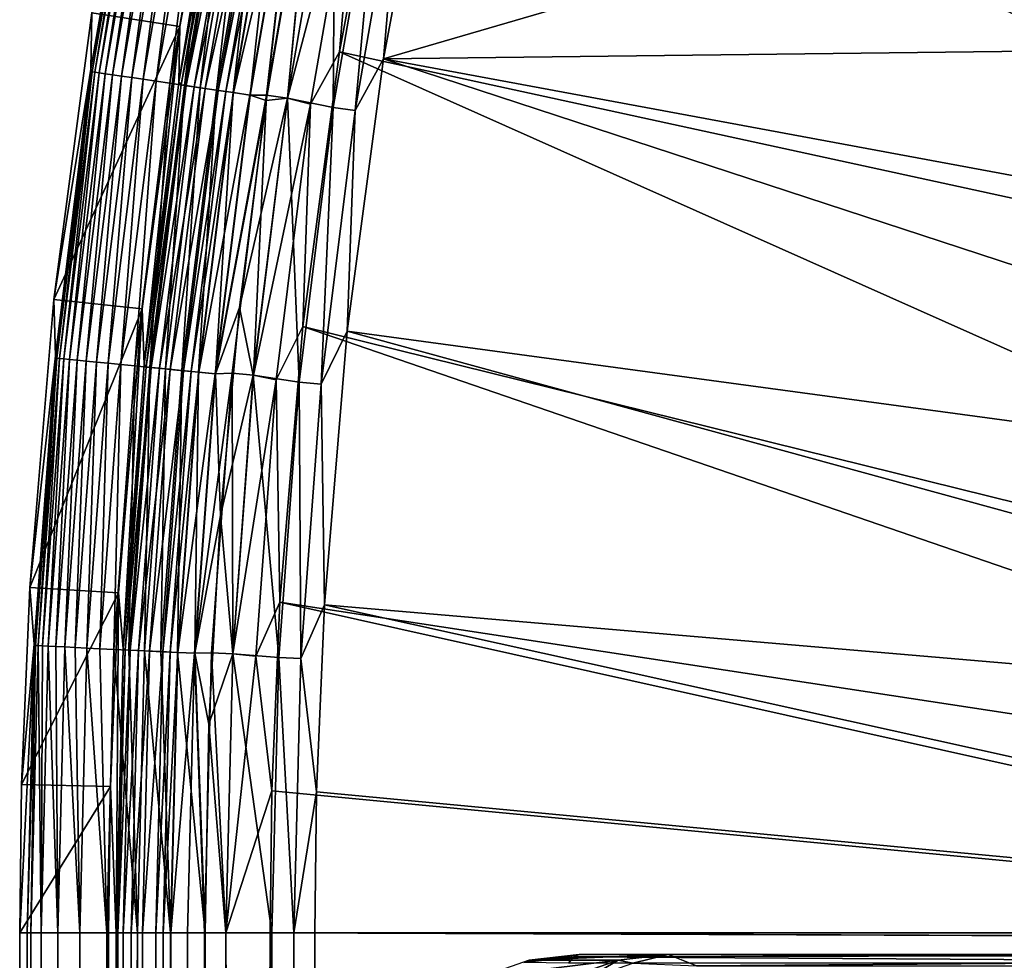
# Model space of a CAD drawing. Header units: metres. Extents: x -900 to 900, y -400 to 400.
# Tile 48 of 241: x -900 to -866, y 200 to 232. Entities that reach past the tile are written whole.
import ezdxf

# ---------------------------------------------------------------- set-up
doc = ezdxf.new("R2010")
doc.units = ezdxf.units.M

msp = doc.modelspace()

# ---------------------------------------------------------------- linework, layer by layer
at = {"layer": 'top'}
for points in [[(-885.413208, 246.963303, -3.399924), (-838.413513, 226.212219, -32.464996), (-886.78064, 241.109772, -3.399924)], [(-837.031006, 232.717667, -32.467983), (-838.413513, 226.212219, -32.464996), (-885.413208, 246.963303, -3.399924)], [(-897.123474, 231.772141, -35), (-892.105957, 242.266907, -35), (-894.1604, 231.302231, -35)], [(-894.1604, 231.302231, -35), (-892.105957, 242.266907, -35), (-894.190674, 229.430862, -5.959025)], [(-894.190674, 229.430862, -5.959025), (-892.105957, 242.266907, -35), (-892.549561, 238.888748, -5.959025)], [(-886.78064, 241.109772, -3.399924), (-839.473633, 219.728577, -32.461033), (-888.778137, 230.448639, -3.399924)], [(-886.78064, 241.109772, -3.399924), (-888.778137, 230.448639, -3.399924), (-888.148376, 237.938431, -3.101714)], [(-885.311462, 240.790527, -0.803848), (-887.293213, 230.21315, -0.803848), (-860.10199, 238.14032, -15.338564)], [(-887.293213, 230.21315, -0.803848), (-885.311462, 240.790527, -0.803848), (-886.658203, 237.642593, -0.456723)], [(-838.413513, 226.212219, -32.464996), (-839.473633, 219.728577, -32.461033), (-886.78064, 241.109772, -3.399924)], [(-895.491943, 239.47403, -5.947641), (-897.158203, 229.871063, -5.947641), (-897.114563, 229.780182, -5.365363)], [(-897.158203, 229.871063, -5.947641), (-895.491943, 239.47403, -5.947641), (-897.123474, 231.772141, -35)], [(-895.491943, 239.47403, -5.947641), (-897.114563, 229.780182, -5.365363), (-895.447327, 239.38736, -5.365363)], [(-895.447327, 239.38736, -5.365363), (-897.114563, 229.780182, -5.365363), (-897.024902, 229.766922, -4.786941)], [(-895.447327, 239.38736, -5.365363), (-897.024902, 229.766922, -4.786941), (-895.358398, 239.369705, -4.786941)], [(-895.358398, 239.369705, -4.786941), (-897.024902, 229.766922, -4.786941), (-896.880188, 229.745514, -4.218875)], [(-895.358398, 239.369705, -4.786941), (-896.880188, 229.745514, -4.218875), (-895.214966, 239.341217, -4.218875)], [(-895.214966, 239.341217, -4.218875), (-896.880188, 229.745514, -4.218875), (-896.681519, 229.716125, -3.667668)], [(-895.214966, 239.341217, -4.218875), (-896.681519, 229.716125, -3.667668), (-895.017944, 239.302124, -3.667668)], [(-895.017944, 239.302124, -3.667668), (-896.681519, 229.716125, -3.667668), (-896.430359, 229.678986, -3.139467)], [(-895.017944, 239.302124, -3.667668), (-896.430359, 229.678986, -3.139467), (-894.768921, 239.252686, -3.139467)], [(-894.768921, 239.252686, -3.139467), (-896.430359, 229.678986, -3.139467), (-896.129578, 229.634491, -2.639013)], [(-894.768921, 239.252686, -3.139467), (-896.129578, 229.634491, -2.639013), (-894.470642, 239.193481, -2.639013)], [(-894.470642, 239.193481, -2.639013), (-896.129578, 229.634491, -2.639013), (-895.782288, 229.58313, -2.170691)], [(-894.470642, 239.193481, -2.639013), (-895.782288, 229.58313, -2.170691), (-894.126343, 239.125122, -2.170691)], [(-894.126343, 239.125122, -2.170691), (-895.782288, 229.58313, -2.170691), (-895.391663, 229.52536, -1.738888)], [(-894.126343, 239.125122, -2.170691), (-895.391663, 229.52536, -1.738888), (-893.739075, 239.048233, -1.738888)], [(-893.739075, 239.048233, -1.738888), (-895.391663, 229.52536, -1.738888), (-894.961182, 229.461685, -1.34779)], [(-893.739075, 239.048233, -1.738888), (-894.961182, 229.461685, -1.34779), (-893.312195, 238.963501, -1.34779)], [(-893.312195, 238.963501, -1.34779), (-894.961182, 229.461685, -1.34779), (-894.494934, 229.392715, -1.000777)], [(-894.494934, 229.392715, -1.000777), (-892.849915, 238.871735, -1.000777), (-893.312195, 238.963501, -1.34779)], [(-893.997314, 229.319122, -0.70103), (-892.849915, 238.871735, -1.000777), (-894.494934, 229.392715, -1.000777)], [(-894.190674, 229.430862, -5.959025), (-892.549561, 238.888748, -5.959025), (-892.4776, 238.797821, -5.381563)], [(-894.119385, 229.337173, -5.381563), (-894.190674, 229.430862, -5.959025), (-892.4776, 238.797821, -5.381563)], [(-892.4776, 238.797821, -5.381563), (-892.308167, 238.764191, -4.82471), (-894.119385, 229.337173, -5.381563)], [(-892.849915, 238.871735, -1.000777), (-893.997314, 229.319122, -0.70103), (-892.356506, 238.773788, -0.70103)], [(-892.308167, 238.764191, -4.82471), (-893.948547, 229.311905, -4.82471), (-894.119385, 229.337173, -5.381563)], [(-892.356506, 238.773788, -0.70103), (-893.997314, 229.319122, -0.70103), (-893.472656, 229.241516, -0.451727)], [(-892.308167, 238.764191, -4.82471), (-892.035889, 238.710144, -4.312942), (-893.948547, 229.311905, -4.82471)], [(-892.035889, 238.710144, -4.312942), (-893.67395, 229.271286, -4.312942), (-893.948547, 229.311905, -4.82471)], [(-892.035889, 238.710144, -4.312942), (-891.671936, 238.637894, -3.865118), (-893.67395, 229.271286, -4.312942)], [(-891.671936, 238.637894, -3.865118), (-893.306824, 229.216995, -3.865118), (-893.67395, 229.271286, -4.312942)], [(-892.356506, 238.773788, -0.70103), (-893.472656, 229.241516, -0.451727), (-891.836365, 238.670532, -0.451727)], [(-891.836365, 238.670532, -0.451727), (-893.472656, 229.241516, -0.451727), (-892.925781, 229.160629, -0.255695)], [(-891.671936, 238.637894, -3.865118), (-891.229553, 238.550079, -3.497899), (-893.306824, 229.216995, -3.865118)], [(-891.229553, 238.550079, -3.497899), (-892.860718, 229.151001, -3.497899), (-893.306824, 229.216995, -3.865118)], [(-892.925781, 229.160629, -0.255695), (-891.294067, 238.562881, -0.255695), (-891.836365, 238.670532, -0.451727)], [(-892.36261, 229.077332, -0.114353), (-891.294067, 238.562881, -0.255695), (-892.925781, 229.160629, -0.255695)], [(-891.229553, 238.550079, -3.497899), (-890.98407, 238.501343, -3.348771), (-892.860718, 229.151001, -3.497899)], [(-890.98407, 238.501343, -3.348771), (-892.613098, 229.114395, -3.348771), (-892.860718, 229.151001, -3.497899)], [(-890.98407, 238.501343, -3.348771), (-890.725281, 238.449966, -3.22474), (-892.613098, 229.114395, -3.348771)], [(-891.294067, 238.562881, -0.255695), (-892.36261, 229.077332, -0.114353), (-890.735718, 238.452042, -0.114353)], [(-890.725281, 238.449966, -3.22474), (-892.352112, 229.07579, -3.22474), (-892.613098, 229.114395, -3.348771)], [(-890.735718, 238.452042, -0.114353), (-892.36261, 229.077332, -0.114353), (-891.789734, 228.992599, -0.028766)], [(-890.725281, 238.449966, -3.22474), (-890.177734, 238.341263, -3.056892), (-892.352112, 229.07579, -3.22474)], [(-890.177734, 238.341263, -3.056892), (-891.799866, 228.994095, -3.056892), (-892.352112, 229.07579, -3.22474)], [(-890.177734, 238.341263, -3.056892), (-891.238037, 228.992889, -3), (-891.799866, 228.994095, -3.056892)], [(-891.789734, 228.992599, -0.028766), (-890.167664, 238.339279, -0.028766), (-890.735718, 238.452042, -0.114353)], [(-891.249207, 228.816299), (-890.167664, 238.339279, -0.028766), (-891.789734, 228.992599, -0.028766)], [(-891.249207, 228.816299), (-889.666626, 238.004776), (-890.167664, 238.339279, -0.028766)], [(-889.621948, 238.306412, -3), (-891.238037, 228.992889, -3), (-890.177734, 238.341263, -3.056892)], [(-889.621948, 238.306412, -3), (-890.527161, 228.887436, -3), (-891.238037, 228.992889, -3)], [(-890.531128, 228.888031), (-888.921082, 238.167007), (-889.666626, 238.004776)], [(-888.921082, 238.167007), (-890.531128, 228.888031), (-888.985291, 228.577805, -0.204445)], [(-888.917175, 238.166214, -3), (-890.527161, 228.887436, -3), (-889.621948, 238.306412, -3)], [(-890.527161, 228.887436, -3), (-888.917175, 238.166214, -3), (-888.148376, 237.938431, -3.101714)], [(-887.387024, 237.787277, -0.204445), (-888.921082, 238.167007), (-888.985291, 228.577805, -0.204445)], [(-860.10199, 238.14032, -15.338564), (-887.293213, 230.21315, -0.803848), (-861.700134, 230.521439, -15.338564)], [(-890.531128, 228.888031), (-889.666626, 238.004776), (-891.249207, 228.816299)], [(-890.527161, 228.887436, -3), (-888.148376, 237.938431, -3.101714), (-889.753174, 228.691376, -3.101714)], [(-888.148376, 237.938431, -3.101714), (-888.778137, 230.448639, -3.399924), (-889.753174, 228.691376, -3.101714)], [(-888.985291, 228.577805, -0.204445), (-888.250183, 228.469086, -0.456723), (-887.387024, 237.787277, -0.204445)], [(-888.250183, 228.469086, -0.456723), (-886.658203, 237.642593, -0.456723), (-887.387024, 237.787277, -0.204445)], [(-887.293213, 230.21315, -0.803848), (-886.658203, 237.642593, -0.456723), (-888.250183, 228.469086, -0.456723)], [(-898.409607, 222.101273, -35), (-897.158203, 229.871063, -5.947641), (-897.123474, 231.772141, -35)], [(-898.409607, 222.101273, -35), (-897.123474, 231.772141, -35), (-894.1604, 231.302231, -35)], [(-898.409607, 222.101273, -35), (-894.1604, 231.302231, -35), (-895.42688, 221.778488, -35)], [(-895.42688, 221.778488, -35), (-894.1604, 231.302231, -35), (-895.365723, 219.903854, -5.959025)], [(-895.365723, 219.903854, -5.959025), (-894.1604, 231.302231, -35), (-894.190674, 229.430862, -5.959025)], [(-887.293213, 230.21315, -0.803848), (-837.770142, 221.025314, -29.863972), (-861.700134, 230.521439, -15.338564)], [(-888.778137, 230.448639, -3.399924), (-840.549255, 208.95195, -32.452202), (-890.008972, 221.192154, -3.399924)], [(-888.778137, 230.448639, -3.399924), (-890.008972, 221.192154, -3.399924), (-889.753174, 228.691376, -3.101714)], [(-839.473633, 219.728577, -32.461033), (-840.549255, 208.95195, -32.452202), (-888.778137, 230.448639, -3.399924)], [(-887.293213, 230.21315, -0.803848), (-888.514221, 221.03038, -0.803848), (-838.616455, 214.274628, -29.858961)], [(-888.514221, 221.03038, -0.803848), (-887.293213, 230.21315, -0.803848), (-888.250183, 228.469086, -0.456723)], [(-837.770142, 221.025314, -29.863972), (-887.293213, 230.21315, -0.803848), (-838.616455, 214.274628, -29.858961)], [(-898.351318, 220.197906, -5.947641), (-897.158203, 229.871063, -5.947641), (-898.409607, 222.101273, -35)], [(-897.158203, 229.871063, -5.947641), (-898.351318, 220.197906, -5.947641), (-898.311035, 220.117371, -5.365363)], [(-897.158203, 229.871063, -5.947641), (-898.311035, 220.117371, -5.365363), (-897.114563, 229.780182, -5.365363)], [(-897.114563, 229.780182, -5.365363), (-898.311035, 220.117371, -5.365363), (-898.220825, 220.108521, -4.786941)], [(-897.114563, 229.780182, -5.365363), (-898.220825, 220.108521, -4.786941), (-897.024902, 229.766922, -4.786941)], [(-897.024902, 229.766922, -4.786941), (-898.220825, 220.108521, -4.786941), (-898.075256, 220.094238, -4.218875)], [(-897.024902, 229.766922, -4.786941), (-898.075256, 220.094238, -4.218875), (-896.880188, 229.745514, -4.218875)], [(-896.880188, 229.745514, -4.218875), (-898.075256, 220.094238, -4.218875), (-897.875366, 220.074631, -3.667668)], [(-896.880188, 229.745514, -4.218875), (-897.875366, 220.074631, -3.667668), (-896.681519, 229.716125, -3.667668)], [(-896.681519, 229.716125, -3.667668), (-897.875366, 220.074631, -3.667668), (-897.622681, 220.049835, -3.139467)], [(-896.681519, 229.716125, -3.667668), (-897.622681, 220.049835, -3.139467), (-896.430359, 229.678986, -3.139467)], [(-896.430359, 229.678986, -3.139467), (-897.622681, 220.049835, -3.139467), (-897.320007, 220.020142, -2.639013)], [(-896.430359, 229.678986, -3.139467), (-897.320007, 220.020142, -2.639013), (-896.129578, 229.634491, -2.639013)], [(-896.129578, 229.634491, -2.639013), (-897.320007, 220.020142, -2.639013), (-896.970642, 219.98587, -2.170691)], [(-896.129578, 229.634491, -2.639013), (-896.970642, 219.98587, -2.170691), (-895.782288, 229.58313, -2.170691)], [(-895.782288, 229.58313, -2.170691), (-896.970642, 219.98587, -2.170691), (-896.577637, 219.947311, -1.738888)], [(-895.782288, 229.58313, -2.170691), (-896.577637, 219.947311, -1.738888), (-895.391663, 229.52536, -1.738888)], [(-895.391663, 229.52536, -1.738888), (-896.577637, 219.947311, -1.738888), (-896.144531, 219.904816, -1.34779)], [(-895.391663, 229.52536, -1.738888), (-896.144531, 219.904816, -1.34779), (-894.961182, 229.461685, -1.34779)], [(-894.961182, 229.461685, -1.34779), (-896.144531, 219.904816, -1.34779), (-895.675415, 219.858795, -1.000777)], [(-894.961182, 229.461685, -1.34779), (-895.675415, 219.858795, -1.000777), (-894.494934, 229.392715, -1.000777)], [(-894.494934, 229.392715, -1.000777), (-895.675415, 219.858795, -1.000777), (-895.174805, 219.809692, -0.70103)], [(-895.365723, 219.903854, -5.959025), (-894.190674, 229.430862, -5.959025), (-894.119385, 229.337173, -5.381563)], [(-895.297607, 219.821732, -5.381563), (-895.365723, 219.903854, -5.959025), (-894.119385, 229.337173, -5.381563)], [(-894.119385, 229.337173, -5.381563), (-893.948547, 229.311905, -4.82471), (-895.297607, 219.821732, -5.381563)], [(-893.948547, 229.311905, -4.82471), (-895.125732, 219.804871, -4.82471), (-895.297607, 219.821732, -5.381563)], [(-895.174805, 219.809692, -0.70103), (-893.997314, 229.319122, -0.70103), (-894.494934, 229.392715, -1.000777)], [(-894.646973, 219.757904, -0.451727), (-893.997314, 229.319122, -0.70103), (-895.174805, 219.809692, -0.70103)], [(-893.948547, 229.311905, -4.82471), (-893.67395, 229.271286, -4.312942), (-895.125732, 219.804871, -4.82471)], [(-893.67395, 229.271286, -4.312942), (-894.849426, 219.777771, -4.312942), (-895.125732, 219.804871, -4.82471)], [(-893.67395, 229.271286, -4.312942), (-893.306824, 229.216995, -3.865118), (-894.849426, 219.777771, -4.312942)], [(-893.306824, 229.216995, -3.865118), (-894.480103, 219.741531, -3.865118), (-894.849426, 219.777771, -4.312942)], [(-893.997314, 229.319122, -0.70103), (-894.646973, 219.757904, -0.451727), (-893.472656, 229.241516, -0.451727)], [(-893.472656, 229.241516, -0.451727), (-894.646973, 219.757904, -0.451727), (-894.09668, 219.703918, -0.255695)], [(-893.306824, 229.216995, -3.865118), (-892.860718, 229.151001, -3.497899), (-894.480103, 219.741531, -3.865118)], [(-893.472656, 229.241516, -0.451727), (-894.09668, 219.703918, -0.255695), (-892.925781, 229.160629, -0.255695)], [(-892.860718, 229.151001, -3.497899), (-894.03125, 219.697495, -3.497899), (-894.480103, 219.741531, -3.865118)], [(-892.925781, 229.160629, -0.255695), (-894.09668, 219.703918, -0.255695), (-893.530151, 219.648346, -0.114353)], [(-892.860718, 229.151001, -3.497899), (-892.613098, 229.114395, -3.348771), (-894.03125, 219.697495, -3.497899)], [(-892.613098, 229.114395, -3.348771), (-893.782166, 219.673065, -3.348771), (-894.03125, 219.697495, -3.497899)], [(-892.613098, 229.114395, -3.348771), (-892.352112, 229.07579, -3.22474), (-893.782166, 219.673065, -3.348771)], [(-892.352112, 229.07579, -3.22474), (-893.519592, 219.647308, -3.22474), (-893.782166, 219.673065, -3.348771)], [(-893.530151, 219.648346, -0.114353), (-892.36261, 229.077332, -0.114353), (-892.925781, 229.160629, -0.255695)], [(-892.953796, 219.591797, -0.028766), (-892.36261, 229.077332, -0.114353), (-893.530151, 219.648346, -0.114353)], [(-892.352112, 229.07579, -3.22474), (-891.799866, 228.994095, -3.056892), (-893.519592, 219.647308, -3.22474)], [(-891.799866, 228.994095, -3.056892), (-892.963928, 219.592789, -3.056892), (-893.519592, 219.647308, -3.22474)], [(-891.238037, 228.992889, -3), (-892.963928, 219.592789, -3.056892), (-891.799866, 228.994095, -3.056892)], [(-891.238037, 228.992889, -3), (-892.395142, 219.611267, -3), (-892.963928, 219.592789, -3.056892)], [(-892.36261, 229.077332, -0.114353), (-892.953796, 219.591797, -0.028766), (-891.789734, 228.992599, -0.028766)], [(-892.953796, 219.591797, -0.028766), (-891.249207, 228.816299), (-891.789734, 228.992599, -0.028766)], [(-891.238037, 228.992889, -3), (-891.679993, 219.540833, -3), (-892.395142, 219.611267, -3)], [(-891.68396, 219.541229), (-890.531128, 228.888031), (-892.148865, 221.828751)], [(-892.148865, 221.828751), (-890.531128, 228.888031), (-891.249207, 228.816299)], [(-890.531128, 228.888031), (-891.68396, 219.541229), (-890.132202, 219.314987, -0.204445)], [(-890.527161, 228.887436, -3), (-891.679993, 219.540833, -3), (-891.238037, 228.992889, -3)], [(-891.679993, 219.540833, -3), (-890.527161, 228.887436, -3), (-889.753174, 228.691376, -3.101714)], [(-888.985291, 228.577805, -0.204445), (-890.531128, 228.888031), (-890.132202, 219.314987, -0.204445)], [(-892.148865, 221.828751), (-891.249207, 228.816299), (-892.953796, 219.591797, -0.028766)], [(-891.679993, 219.540833, -3), (-889.753174, 228.691376, -3.101714), (-890.904785, 219.390778, -3.101714)], [(-889.753174, 228.691376, -3.101714), (-890.008972, 221.192154, -3.399924), (-890.904785, 219.390778, -3.101714)], [(-890.132202, 219.314987, -0.204445), (-889.392639, 219.242432, -0.456723), (-888.985291, 228.577805, -0.204445)], [(-889.392639, 219.242432, -0.456723), (-888.250183, 228.469086, -0.456723), (-888.985291, 228.577805, -0.204445)], [(-888.514221, 221.03038, -0.803848), (-888.250183, 228.469086, -0.456723), (-889.392639, 219.242432, -0.456723)], [(-899.219727, 212.378952, -35), (-898.351318, 220.197906, -5.947641), (-898.409607, 222.101273, -35)], [(-899.219727, 212.378952, -35), (-898.409607, 222.101273, -35), (-895.42688, 221.778488, -35)], [(-899.219727, 212.378952, -35), (-895.42688, 221.778488, -35), (-896.224731, 212.204086, -35)], [(-896.224731, 212.204086, -35), (-895.42688, 221.778488, -35), (-896.071899, 210.330643, -5.959025)], [(-896.071899, 210.330643, -5.959025), (-895.42688, 221.778488, -35), (-895.365723, 219.903854, -5.959025)], [(-892.792358, 214.812988), (-892.148865, 221.828751), (-892.953796, 219.591797, -0.028766)], [(-892.792358, 214.812988), (-891.68396, 219.541229), (-892.148865, 221.828751)], [(-890.008972, 221.192154, -3.399924), (-890.784424, 211.886429, -3.399924), (-890.904785, 219.390778, -3.101714)], [(-890.008972, 221.192154, -3.399924), (-840.755127, 204.257904, -32.447456), (-890.784424, 211.886429, -3.399924)], [(-840.549255, 208.95195, -32.452202), (-840.755127, 204.257904, -32.447456), (-890.008972, 221.192154, -3.399924)], [(-889.283508, 211.798798, -0.803848), (-888.514221, 221.03038, -0.803848), (-889.392639, 219.242432, -0.456723)], [(-888.514221, 221.03038, -0.803848), (-889.283508, 211.798798, -0.803848), (-839.127563, 207.507233, -29.852797)], [(-838.616455, 214.274628, -29.858961), (-888.514221, 221.03038, -0.803848), (-839.127563, 207.507233, -29.852797)], [(-899.068298, 210.477844, -5.947641), (-898.351318, 220.197906, -5.947641), (-899.219727, 212.378952, -35)], [(-898.351318, 220.197906, -5.947641), (-899.068298, 210.477844, -5.947641), (-899.032227, 210.426285, -5.365363)], [(-898.351318, 220.197906, -5.947641), (-899.032227, 210.426285, -5.365363), (-898.311035, 220.117371, -5.365363)], [(-898.311035, 220.117371, -5.365363), (-899.032227, 210.426285, -5.365363), (-898.941711, 210.42186, -4.786941)], [(-898.311035, 220.117371, -5.365363), (-898.941711, 210.42186, -4.786941), (-898.220825, 220.108521, -4.786941)], [(-898.220825, 220.108521, -4.786941), (-898.941711, 210.42186, -4.786941), (-898.795593, 210.414719, -4.218875)], [(-898.220825, 220.108521, -4.786941), (-898.795593, 210.414719, -4.218875), (-898.075256, 220.094238, -4.218875)], [(-898.075256, 220.094238, -4.218875), (-898.795593, 210.414719, -4.218875), (-898.594971, 210.404922, -3.667668)], [(-898.075256, 220.094238, -4.218875), (-898.594971, 210.404922, -3.667668), (-897.875366, 220.074631, -3.667668)], [(-897.875366, 220.074631, -3.667668), (-898.594971, 210.404922, -3.667668), (-898.34137, 210.392517, -3.139467)], [(-897.875366, 220.074631, -3.667668), (-898.34137, 210.392517, -3.139467), (-897.622681, 220.049835, -3.139467)], [(-897.622681, 220.049835, -3.139467), (-898.34137, 210.392517, -3.139467), (-898.037598, 210.37767, -2.639013)], [(-897.622681, 220.049835, -3.139467), (-898.037598, 210.37767, -2.639013), (-897.320007, 220.020142, -2.639013)], [(-897.320007, 220.020142, -2.639013), (-898.037598, 210.37767, -2.639013), (-897.68689, 210.360535, -2.170691)], [(-897.320007, 220.020142, -2.639013), (-897.68689, 210.360535, -2.170691), (-896.970642, 219.98587, -2.170691)], [(-896.970642, 219.98587, -2.170691), (-897.68689, 210.360535, -2.170691), (-897.292542, 210.341263, -1.738888)], [(-896.970642, 219.98587, -2.170691), (-897.292542, 210.341263, -1.738888), (-896.577637, 219.947311, -1.738888)], [(-896.577637, 219.947311, -1.738888), (-897.292542, 210.341263, -1.738888), (-896.857788, 210.320007, -1.34779)], [(-896.577637, 219.947311, -1.738888), (-896.857788, 210.320007, -1.34779), (-896.144531, 219.904816, -1.34779)], [(-896.144531, 219.904816, -1.34779), (-896.857788, 210.320007, -1.34779), (-896.387024, 210.296997, -1.000777)], [(-896.144531, 219.904816, -1.34779), (-896.387024, 210.296997, -1.000777), (-895.675415, 219.858795, -1.000777)], [(-896.071899, 210.330643, -5.959025), (-895.365723, 219.903854, -5.959025), (-895.297607, 219.821732, -5.381563)], [(-895.675415, 219.858795, -1.000777), (-896.387024, 210.296997, -1.000777), (-895.884521, 210.272446, -0.70103)], [(-896.007813, 210.278473, -5.381563), (-896.071899, 210.330643, -5.959025), (-895.297607, 219.821732, -5.381563)], [(-895.297607, 219.821732, -5.381563), (-895.125732, 219.804871, -4.82471), (-896.007813, 210.278473, -5.381563)], [(-895.125732, 219.804871, -4.82471), (-895.835327, 210.270035, -4.82471), (-896.007813, 210.278473, -5.381563)], [(-895.675415, 219.858795, -1.000777), (-895.884521, 210.272446, -0.70103), (-895.174805, 219.809692, -0.70103)], [(-895.174805, 219.809692, -0.70103), (-895.884521, 210.272446, -0.70103), (-895.354797, 210.246552, -0.451727)], [(-895.125732, 219.804871, -4.82471), (-894.849426, 219.777771, -4.312942), (-895.835327, 210.270035, -4.82471)], [(-894.849426, 219.777771, -4.312942), (-895.557983, 210.256485, -4.312942), (-895.835327, 210.270035, -4.82471)], [(-894.849426, 219.777771, -4.312942), (-894.480103, 219.741531, -3.865118), (-895.557983, 210.256485, -4.312942)], [(-894.480103, 219.741531, -3.865118), (-895.187317, 210.238358, -3.865118), (-895.557983, 210.256485, -4.312942)], [(-895.354797, 210.246552, -0.451727), (-894.646973, 219.757904, -0.451727), (-895.174805, 219.809692, -0.70103)], [(-894.80249, 210.219559, -0.255695), (-894.646973, 219.757904, -0.451727), (-895.354797, 210.246552, -0.451727)], [(-894.480103, 219.741531, -3.865118), (-894.03125, 219.697495, -3.497899), (-895.187317, 210.238358, -3.865118)], [(-894.03125, 219.697495, -3.497899), (-894.736816, 210.216339, -3.497899), (-895.187317, 210.238358, -3.865118)], [(-894.646973, 219.757904, -0.451727), (-894.80249, 210.219559, -0.255695), (-894.09668, 219.703918, -0.255695)], [(-894.09668, 219.703918, -0.255695), (-894.80249, 210.219559, -0.255695), (-894.233887, 210.191772, -0.114353)], [(-894.03125, 219.697495, -3.497899), (-893.782166, 219.673065, -3.348771), (-894.736816, 210.216339, -3.497899)], [(-893.782166, 219.673065, -3.348771), (-894.486816, 210.204132, -3.348771), (-894.736816, 210.216339, -3.497899)], [(-893.782166, 219.673065, -3.348771), (-893.519592, 219.647308, -3.22474), (-894.486816, 210.204132, -3.348771)], [(-893.519592, 219.647308, -3.22474), (-894.223267, 210.191254, -3.22474), (-894.486816, 210.204132, -3.348771)], [(-894.09668, 219.703918, -0.255695), (-894.233887, 210.191772, -0.114353), (-893.530151, 219.648346, -0.114353)], [(-893.530151, 219.648346, -0.114353), (-894.233887, 210.191772, -0.114353), (-893.655396, 210.163498, -0.028766)], [(-893.519592, 219.647308, -3.22474), (-892.963928, 219.592789, -3.056892), (-894.223267, 210.191254, -3.22474)], [(-892.963928, 219.592789, -3.056892), (-893.665588, 210.163986, -3.056892), (-894.223267, 210.191254, -3.22474)], [(-892.395142, 219.611267, -3), (-893.665588, 210.163986, -3.056892), (-892.963928, 219.592789, -3.056892)], [(-892.395142, 219.611267, -3), (-893.090515, 210.184189, -3), (-893.665588, 210.163986, -3.056892)], [(-893.655396, 210.163498, -0.028766), (-892.953796, 219.591797, -0.028766), (-893.530151, 219.648346, -0.114353)], [(-892.792358, 214.812988), (-892.953796, 219.591797, -0.028766), (-893.655396, 210.163498, -0.028766)], [(-892.395142, 219.611267, -3), (-892.372742, 210.148926, -3), (-893.090515, 210.184189, -3)], [(-892.37677, 210.149124), (-891.68396, 219.541229), (-892.792358, 214.812988)], [(-891.679993, 219.540833, -3), (-892.372742, 210.148926, -3), (-892.395142, 219.611267, -3)], [(-891.68396, 219.541229), (-892.37677, 210.149124), (-890.823547, 210.025085, -0.204445)], [(-892.372742, 210.148926, -3), (-891.679993, 219.540833, -3), (-890.904785, 219.390778, -3.101714)], [(-890.132202, 219.314987, -0.204445), (-891.68396, 219.541229), (-890.823547, 210.025085, -0.204445)], [(-892.372742, 210.148926, -3), (-890.904785, 219.390778, -3.101714), (-891.598938, 210.062973, -3.101714)], [(-890.904785, 219.390778, -3.101714), (-890.784424, 211.886429, -3.399924), (-891.598938, 210.062973, -3.101714)], [(-890.823547, 210.025085, -0.204445), (-890.081299, 209.9888, -0.456723), (-890.132202, 219.314987, -0.204445)], [(-890.081299, 209.9888, -0.456723), (-889.392639, 219.242432, -0.456723), (-890.132202, 219.314987, -0.204445)], [(-889.283508, 211.798798, -0.803848), (-889.392639, 219.242432, -0.456723), (-890.081299, 209.9888, -0.456723)], [(-893.178833, 207.778366), (-892.792358, 214.812988), (-893.655396, 210.163498, -0.028766)], [(-893.178833, 207.778366), (-892.37677, 210.149124), (-892.792358, 214.812988)], [(-899.497986, 205.741074, -35), (-899.068298, 210.477844, -5.947641), (-899.219727, 212.378952, -35)], [(-899.497986, 205.741074, -35), (-899.219727, 212.378952, -35), (-896.224731, 212.204086, -35)], [(-899.497986, 205.741074, -35), (-896.224731, 212.204086, -35), (-896.498779, 205.665878, -35)], [(-896.498779, 205.665878, -35), (-896.224731, 212.204086, -35), (-896.307434, 200.734329, -5.959025)], [(-896.307434, 200.734329, -5.959025), (-896.224731, 212.204086, -35), (-896.071899, 210.330643, -5.959025)], [(-890.784424, 211.886429, -3.399924), (-891.050964, 205.529312, -3.399924), (-891.598938, 210.062973, -3.101714)], [(-890.784424, 211.886429, -3.399924), (-840.806335, 200.734329, -32.443527), (-891.050964, 205.529312, -3.399924)], [(-840.755127, 204.257904, -32.447456), (-840.806335, 200.734329, -32.443527), (-890.784424, 211.886429, -3.399924)], [(-889.547974, 205.491623, -0.803848), (-889.283508, 211.798798, -0.803848), (-890.081299, 209.9888, -0.456723)], [(-889.283508, 211.798798, -0.803848), (-889.547974, 205.491623, -0.803848), (-839.306335, 200.734329, -29.845451)], [(-839.127563, 207.507233, -29.852797), (-889.283508, 211.798798, -0.803848), (-839.306335, 200.734329, -29.845451)], [(-899.307495, 200.734329, -5.947641), (-899.068298, 210.477844, -5.947641), (-899.561035, 200.734329, -35)], [(-899.068298, 210.477844, -5.947641), (-899.497986, 205.741074, -35), (-899.561035, 200.734329, -35)], [(-899.068298, 210.477844, -5.947641), (-899.307495, 200.734329, -5.947641), (-899.032227, 210.426285, -5.365363)], [(-899.032227, 210.426285, -5.365363), (-899.307495, 200.734329, -5.947641), (-899.183289, 200.734329, -4.784558)], [(-899.032227, 210.426285, -5.365363), (-899.183289, 200.734329, -4.784558), (-898.941711, 210.42186, -4.786941)], [(-898.941711, 210.42186, -4.786941), (-899.183289, 200.734329, -4.784558), (-898.835815, 200.734329, -3.667668)], [(-898.941711, 210.42186, -4.786941), (-898.835815, 200.734329, -3.667668), (-898.795593, 210.414719, -4.218875)], [(-898.795593, 210.414719, -4.218875), (-898.835815, 200.734329, -3.667668), (-898.594971, 210.404922, -3.667668)], [(-898.594971, 210.404922, -3.667668), (-898.835815, 200.734329, -3.667668), (-898.278259, 200.734329, -2.639419)], [(-898.594971, 210.404922, -3.667668), (-898.278259, 200.734329, -2.639419), (-898.34137, 210.392517, -3.139467)], [(-898.34137, 210.392517, -3.139467), (-898.278259, 200.734329, -2.639419), (-898.037598, 210.37767, -2.639013)], [(-898.037598, 210.37767, -2.639013), (-898.278259, 200.734329, -2.639419), (-897.531799, 200.734329, -1.738888)], [(-898.037598, 210.37767, -2.639013), (-897.531799, 200.734329, -1.738888), (-897.68689, 210.360535, -2.170691)], [(-897.68689, 210.360535, -2.170691), (-897.531799, 200.734329, -1.738888), (-897.292542, 210.341263, -1.738888)], [(-897.292542, 210.341263, -1.738888), (-897.531799, 200.734329, -1.738888), (-896.624756, 200.734329, -1.0003)], [(-897.292542, 210.341263, -1.738888), (-896.624756, 200.734329, -1.0003), (-896.857788, 210.320007, -1.34779)], [(-896.857788, 210.320007, -1.34779), (-896.624756, 200.734329, -1.0003), (-896.387024, 210.296997, -1.000777)], [(-896.387024, 210.296997, -1.000777), (-896.624756, 200.734329, -1.0003), (-895.591736, 200.734329, -0.451727)], [(-896.387024, 210.296997, -1.000777), (-895.591736, 200.734329, -0.451727), (-895.884521, 210.272446, -0.70103)], [(-896.007813, 210.278473, -5.381563), (-896.307434, 200.734329, -5.959025), (-896.071899, 210.330643, -5.959025)], [(-896.245667, 200.734329, -5.380377), (-896.307434, 200.734329, -5.959025), (-896.007813, 210.278473, -5.381563)], [(-895.835327, 210.270035, -4.82471), (-896.245667, 200.734329, -5.380377), (-896.007813, 210.278473, -5.381563)], [(-896.072815, 200.734329, -4.82471), (-896.245667, 200.734329, -5.380377), (-895.835327, 210.270035, -4.82471)], [(-895.557983, 210.256485, -4.312942), (-896.072815, 200.734329, -4.82471), (-895.835327, 210.270035, -4.82471)], [(-895.79541, 200.734329, -4.313144), (-896.072815, 200.734329, -4.82471), (-895.557983, 210.256485, -4.312942)], [(-895.884521, 210.272446, -0.70103), (-895.591736, 200.734329, -0.451727), (-895.354797, 210.246552, -0.451727)], [(-895.187317, 210.238358, -3.865118), (-895.79541, 200.734329, -4.313144), (-895.557983, 210.256485, -4.312942)], [(-895.424011, 200.734329, -3.865118), (-895.79541, 200.734329, -4.313144), (-895.187317, 210.238358, -3.865118)], [(-895.354797, 210.246552, -0.451727), (-895.591736, 200.734329, -0.451727), (-894.471802, 200.734329, -0.114015)], [(-894.736816, 210.216339, -3.497899), (-895.424011, 200.734329, -3.865118), (-895.187317, 210.238358, -3.865118)], [(-894.471802, 200.734329, -0.114015), (-894.80249, 210.219559, -0.255695), (-895.354797, 210.246552, -0.451727)], [(-894.972778, 200.734329, -3.497662), (-895.424011, 200.734329, -3.865118), (-894.736816, 210.216339, -3.497899)], [(-894.486816, 210.204132, -3.348771), (-894.972778, 200.734329, -3.497662), (-894.736816, 210.216339, -3.497899)], [(-894.722473, 200.734329, -3.348646), (-894.972778, 200.734329, -3.497662), (-894.486816, 210.204132, -3.348771)], [(-894.233887, 210.191772, -0.114353), (-894.80249, 210.219559, -0.255695), (-894.471802, 200.734329, -0.114015)], [(-894.223267, 210.191254, -3.22474), (-894.722473, 200.734329, -3.348646), (-894.486816, 210.204132, -3.348771)], [(-894.458801, 200.734329, -3.22474), (-894.722473, 200.734329, -3.348646), (-894.223267, 210.191254, -3.22474)], [(-893.307678, 200.734329), (-894.233887, 210.191772, -0.114353), (-894.471802, 200.734329, -0.114015)], [(-893.665588, 210.163986, -3.056892), (-894.458801, 200.734329, -3.22474), (-894.223267, 210.191254, -3.22474)], [(-893.665588, 210.163986, -3.056892), (-893.901672, 200.734329, -3.056724), (-894.458801, 200.734329, -3.22474)], [(-893.655396, 210.163498, -0.028766), (-894.233887, 210.191772, -0.114353), (-893.307678, 200.734329)], [(-893.32251, 200.734329, -3), (-893.901672, 200.734329, -3.056724), (-893.665588, 210.163986, -3.056892)], [(-893.090515, 210.184189, -3), (-893.32251, 200.734329, -3), (-893.665588, 210.163986, -3.056892)], [(-893.178833, 207.778366), (-893.655396, 210.163498, -0.028766), (-893.307678, 200.734329)], [(-893.090515, 210.184189, -3), (-892.603882, 200.734329, -3), (-893.32251, 200.734329, -3)], [(-892.603882, 200.734329), (-892.37677, 210.149124), (-893.178833, 207.778366)], [(-892.372742, 210.148926, -3), (-892.603882, 200.734329, -3), (-893.090515, 210.184189, -3)], [(-892.37677, 210.149124), (-892.603882, 200.734329), (-891.054932, 200.734329, -0.204445)], [(-892.603882, 200.734329, -3), (-892.372742, 210.148926, -3), (-891.598938, 210.062973, -3.101714)], [(-891.598938, 210.062973, -3.101714), (-891.050964, 205.529312, -3.399924), (-892.603882, 200.734329, -3)], [(-890.823547, 210.025085, -0.204445), (-892.37677, 210.149124), (-891.054932, 200.734329, -0.204445)], [(-891.054932, 200.734329, -0.204445), (-890.311768, 200.734329, -0.456723), (-890.823547, 210.025085, -0.204445)], [(-890.311768, 200.734329, -0.456723), (-890.081299, 209.9888, -0.456723), (-890.823547, 210.025085, -0.204445)], [(-889.547974, 205.491623, -0.803848), (-890.081299, 209.9888, -0.456723), (-890.311768, 200.734329, -0.456723)], [(-893.307678, 200.734329), (-892.603882, 200.734329), (-893.178833, 207.778366)], [(-899.561035, 200.734329, -35), (-899.497986, 205.741074, -35), (-896.498779, 205.665878, -35)], [(-899.561035, 200.734329, -35), (-896.498779, 205.665878, -35), (-896.560913, 200.734329, -35)], [(-896.560913, 200.734329, -35), (-896.498779, 205.665878, -35), (-896.307434, 200.734329, -5.959025)], [(-891.050964, 205.529312, -3.399924), (-891.111328, 200.734329, -3.399924), (-892.603882, 200.734329, -3)], [(-840.806335, 200.734329, -32.443527), (-891.111328, 200.734329, -3.399924), (-891.050964, 205.529312, -3.399924)], [(-889.607849, 200.734329, -0.803848), (-889.547974, 205.491623, -0.803848), (-890.311768, 200.734329, -0.456723)], [(-839.306335, 200.734329, -29.845451), (-889.547974, 205.491623, -0.803848), (-889.607849, 200.734329, -0.803848)], [(-899.307495, 0.734328, -5.947641), (-899.307495, 200.734329, -5.947641), (-899.561035, 0.734328, -35)], [(-899.307495, 200.734329, -5.947641), (-899.561035, 200.734329, -35), (-899.561035, 0.734328, -35)], [(-899.561035, 0.734328, -35), (-896.560913, 200.734329, -35), (-896.560913, 0.734328, -35)], [(-899.561035, 0.734328, -35), (-899.561035, 200.734329, -35), (-896.560913, 200.734329, -35)], [(-899.000977, 0.734328, -4.106106), (-899.183289, 200.734329, -4.784558), (-899.307495, 0.734328, -5.947641)], [(-899.183289, 200.734329, -4.784558), (-899.307495, 200.734329, -5.947641), (-899.307495, 0.734328, -5.947641)], [(-898.835815, 200.734329, -3.667668), (-899.183289, 200.734329, -4.784558), (-899.000977, 0.734328, -4.106106)], [(-898.14325, 0.734328, -2.447921), (-898.835815, 200.734329, -3.667668), (-899.000977, 0.734328, -4.106106)], [(-898.14325, 0.734328, -2.447921), (-898.278259, 200.734329, -2.639419), (-898.835815, 200.734329, -3.667668)], [(-897.531799, 200.734329, -1.738888), (-898.278259, 200.734329, -2.639419), (-898.14325, 0.734328, -2.447921)], [(-896.817444, 0.734328, -1.133617), (-897.531799, 200.734329, -1.738888), (-898.14325, 0.734328, -2.447921)], [(-896.624756, 200.734329, -1.0003), (-897.531799, 200.734329, -1.738888), (-896.817444, 0.734328, -1.133617)], [(-895.591736, 200.734329, -0.451727), (-896.817444, 0.734328, -1.133617), (-895.151855, 0.734328, -0.290434)], [(-895.591736, 200.734329, -0.451727), (-896.624756, 200.734329, -1.0003), (-896.817444, 0.734328, -1.133617)], [(-896.560913, 0.734328, -35), (-896.560913, 200.734329, -35), (-896.307434, 0.734328, -5.959025)], [(-896.560913, 200.734329, -35), (-896.307434, 200.734329, -5.959025), (-896.307434, 0.734328, -5.959025)], [(-895.898926, 0.734328, -4.477523), (-896.307434, 0.734328, -5.959025), (-896.245667, 200.734329, -5.380377)], [(-896.245667, 200.734329, -5.380377), (-896.307434, 0.734328, -5.959025), (-896.307434, 200.734329, -5.959025)], [(-896.072815, 200.734329, -4.82471), (-895.898926, 0.734328, -4.477523), (-896.245667, 200.734329, -5.380377)], [(-896.072815, 200.734329, -4.82471), (-895.79541, 200.734329, -4.313144), (-895.898926, 0.734328, -4.477523)], [(-895.79541, 200.734329, -4.313144), (-895.424011, 200.734329, -3.865118), (-895.898926, 0.734328, -4.477523)], [(-895.898926, 0.734328, -4.477523), (-895.424011, 200.734329, -3.865118), (-894.807495, 0.734328, -3.395593)], [(-894.471802, 200.734329, -0.114015), (-895.591736, 200.734329, -0.451727), (-895.151855, 0.734328, -0.290434)], [(-895.424011, 200.734329, -3.865118), (-894.972778, 200.734329, -3.497662), (-894.807495, 0.734328, -3.395593)], [(-894.471802, 200.734329, -0.114015), (-895.151855, 0.734328, -0.290434), (-893.307678, 0.734328)], [(-894.807495, 0.734328, -3.395593), (-894.972778, 200.734329, -3.497662), (-894.722473, 200.734329, -3.348646)], [(-893.32251, 0.734328, -3), (-894.807495, 0.734328, -3.395593), (-893.901672, 200.734329, -3.056724)], [(-893.901672, 200.734329, -3.056724), (-894.807495, 0.734328, -3.395593), (-894.458801, 200.734329, -3.22474)], [(-894.807495, 0.734328, -3.395593), (-894.722473, 200.734329, -3.348646), (-894.458801, 200.734329, -3.22474)], [(-893.307678, 200.734329), (-894.471802, 200.734329, -0.114015), (-893.307678, 0.734328)], [(-893.32251, 200.734329, -3), (-893.32251, 0.734328, -3), (-893.901672, 200.734329, -3.056724)], [(-892.603882, 200.734329, -3), (-892.603882, 0.734328, -3), (-893.32251, 200.734329, -3)], [(-893.32251, 200.734329, -3), (-892.603882, 0.734328, -3), (-893.32251, 0.734328, -3)], [(-893.307678, 0.734328), (-892.603882, 0.734328), (-893.307678, 200.734329)], [(-892.603882, 0.734328), (-892.603882, 200.734329), (-893.307678, 200.734329)], [(-891.111328, 200.734329, -3.399924), (-892.08551, 0.734328, -3.04535), (-892.603882, 200.734329, -3)], [(-892.08551, 0.734328, -3.04535), (-892.603882, 0.734328, -3), (-892.603882, 200.734329, -3)], [(-891.054932, 200.734329, -0.204445), (-892.603882, 200.734329), (-891.563354, 0.734328, -0.091617)], [(-892.603882, 200.734329), (-892.603882, 0.734328), (-891.563354, 0.734328, -0.091617)], [(-891.582947, 0.734328, -3.180022), (-892.08551, 0.734328, -3.04535), (-891.111328, 200.734329, -3.399924)], [(-891.111328, 0.734328, -3.399924), (-891.582947, 0.734328, -3.180022), (-891.111328, 200.734329, -3.399924)], [(-891.054932, 200.734329, -0.204445), (-891.563354, 0.734328, -0.091617), (-890.554504, 0.734328, -0.3623)], [(-840.806335, 200.734329, -32.443527), (-840.806519, 200.543762, -32.443417), (-891.111328, 200.734329, -3.399924)], [(-840.806519, 200.543762, -32.443417), (-891.111328, 0.734328, -3.399924), (-891.111328, 200.734329, -3.399924)], [(-890.311768, 200.734329, -0.456723), (-891.054932, 200.734329, -0.204445), (-890.554504, 0.734328, -0.3623)], [(-890.311768, 200.734329, -0.456723), (-890.554504, 0.734328, -0.3623), (-889.607849, 0.734328, -0.803848)], [(-889.607849, 200.734329, -0.803848), (-890.311768, 200.734329, -0.456723), (-889.607849, 0.734328, -0.803848)], [(-839.306335, 200.734329, -29.845451), (-889.607849, 200.734329, -0.803848), (-839.306519, 200.543762, -29.845343)], [(-889.607849, 200.734329, -0.803848), (-889.607849, 0.734328, -0.803848), (-839.306519, 200.543762, -29.845343)], [(-840.806519, 200.543762, -32.443417), (-840.806519, 0.734328, -32.443417), (-891.111328, 0.734328, -3.399924)], [(-839.306519, 200.543762, -29.845343), (-889.607849, 0.734328, -0.803848), (-839.306519, 0.734328, -29.845343)]]:
    msp.add_3dface(points, dxfattribs=at)
at = {"layer": 'top0'}
for points in [[(-882.380127, 199.807861, -3.549764), (-880.690613, 200, -4.525216), (-882.555176, 199.73262, -3.890604)], [(-880.690613, 200, -4.525216), (-880.881958, 199.923889, -4.856629), (-882.555176, 199.73262, -3.890604)], [(-880.690613, 200, -4.525216), (-882.380127, 199.807861, -3.549764), (-877.690613, 200, 0.670937)], [(-882.380127, 199.807861, -3.549764), (-879.376892, 199.808609, 1.644503), (-877.690613, 200, 0.670937)], [(-880.690613, 200, -4.525216), (-846.049622, 200, -24.525215), (-880.881958, 199.923889, -4.856629)], [(-846.049622, 200, -24.525215), (-846.403137, 199.707108, -25.137589), (-880.881958, 199.923889, -4.856629)], [(-846.049622, 200, -24.525215), (-880.690613, 200, -4.525216), (-843.049622, 200, -19.329063)], [(-880.690613, 200, -4.525216), (-877.690613, 200, 0.670937), (-843.049622, 200, -19.329063)], [(-877.690613, 200, 0.670937), (-879.376892, 199.808609, 1.644503), (-878.873657, 199.712784, 2.478011)], [(-876.733887, 199.6194, 2.328005), (-877.690613, 200, 0.670937), (-878.873657, 199.712784, 2.478011)], [(-843.049622, 200, -19.329063), (-877.690613, 200, 0.670937), (-842.514099, 199.883957, -18.40159)], [(-877.690613, 200, 0.670937), (-876.733887, 199.6194, 2.328005), (-842.514099, 199.883957, -18.40159)], [(-882.380127, 199.807861, -3.549764), (-884.004761, 199.2388, -2.611799), (-879.376892, 199.808609, 1.644503)], [(-884.004761, 199.2388, -2.611799), (-881.004578, 199.238892, 2.584244), (-879.376892, 199.808609, 1.644503)], [(-882.555176, 199.73262, -3.890604), (-880.881958, 199.923889, -4.856629), (-881.044189, 199.707108, -5.137588)], [(-880.881958, 199.923889, -4.856629), (-846.403137, 199.707108, -25.137589), (-881.044189, 199.707108, -5.137588)], [(-879.376892, 199.808609, 1.644503), (-881.004578, 199.238892, 2.584244), (-880.486084, 199.14978, 3.408935)], [(-878.873657, 199.712784, 2.478011), (-879.376892, 199.808609, 1.644503), (-880.486084, 199.14978, 3.408935)], [(-876.733887, 199.6194, 2.328005), (-842.092957, 199.619446, -17.672091), (-842.514099, 199.883957, -18.40159)]]:
    msp.add_3dface(points, dxfattribs=at)

doc.saveas('drawing.dxf')
